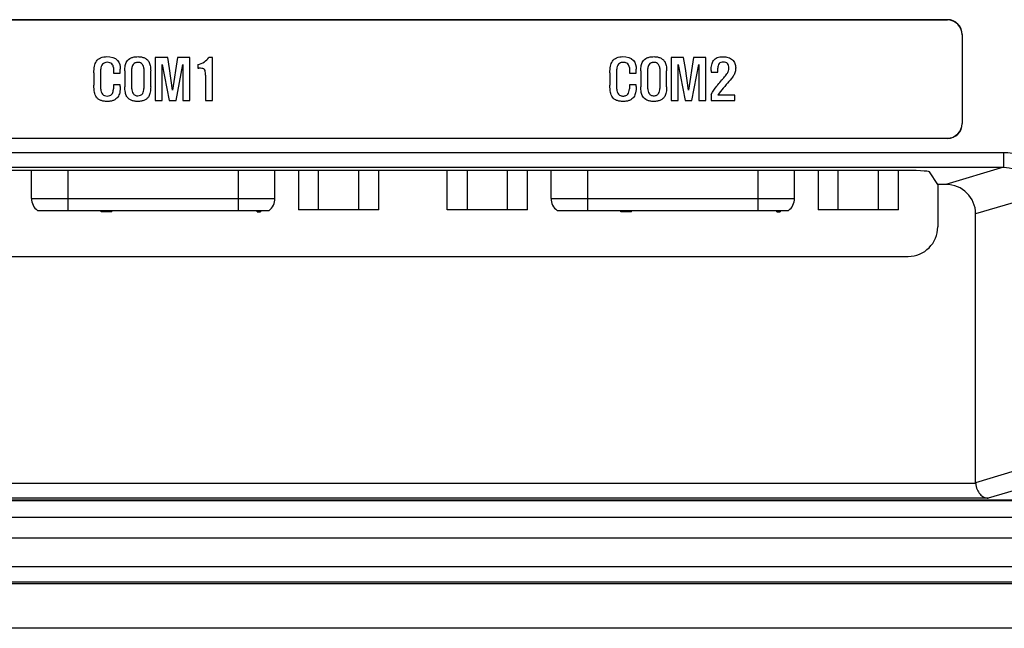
# Model space of a CAD drawing. Header units: millimetres. Extents: x 0 to 1189, y 0 to 841.
# Tile 14 of 22: x 841 to 908, y 373 to 414. Entities that reach past the tile are written whole.
import ezdxf

# ---------------------------------------------------------------- set-up
doc = ezdxf.new("R2010")
doc.units = ezdxf.units.MM
doc.header["$LTSCALE"] = 65.395
for name, color, linetype in [('D_SUB_09P-SHAPE', 7, 'CONTINUOUS'), ('FRONT_CASE-RW07-SHAPE', 7, 'CONTINUOUS'), ('REAR_CASE-RW07-SHAPE', 7, 'CONTINUOUS'), ('SEAL_GASKET_RW07-SHAPE', 7, 'CONTINUOUS')]:
    doc.layers.add(name, color=color, linetype=linetype)

msp = doc.modelspace()

# ---------------------------------------------------------------- linework, layer by layer
at = {"layer": 'D_SUB_09P-SHAPE', "color": 7, "linetype": 'Continuous'}
for p, q in [((842.199, 401.651), (842.199, 403.547)), ((844.649, 403.547), (844.649, 400.851)), ((856.149, 400.851), (856.149, 403.547)), ((858.599, 401.651), (858.599, 403.547)), ((860.186, 403.547), (860.186, 400.901)), ((861.54, 400.901), (861.54, 403.547)), ((864.248, 400.901), (864.248, 403.547)), ((865.602, 400.901), (865.602, 403.547)), ((870.196, 400.901), (870.196, 403.547)), ((871.55, 403.547), (871.55, 400.901)), ((874.258, 400.901), (874.258, 403.547)), ((875.612, 400.901), (875.612, 403.547)), ((877.199, 401.651), (877.199, 403.547)), ((879.649, 403.547), (879.649, 400.851)), ((891.149, 400.851), (891.149, 403.547)), ((893.599, 401.651), (893.599, 403.547)), ((895.186, 403.547), (895.186, 400.901)), ((896.54, 400.901), (896.54, 403.547)), ((899.248, 400.901), (899.248, 403.547)), ((900.602, 400.901), (900.602, 403.547)), ((842.199, 401.651), (858.599, 401.651)), ((877.199, 401.651), (893.599, 401.651)), ((842.599, 400.851), (858.199, 400.851)), ((846.899, 400.751), (846.899, 400.851)), ((847.611, 400.751), (846.899, 400.751)), ((846.938, 400.751), (846.938, 400.851)), ((846.998, 400.751), (846.998, 400.851)), ((847.097, 400.751), (847.097, 400.851)), ((847.196, 400.751), (847.196, 400.851)), ((847.295, 400.751), (847.295, 400.851)), ((847.394, 400.751), (847.394, 400.851)), ((847.493, 400.751), (847.493, 400.851)), ((847.552, 400.751), (847.552, 400.851)), ((847.592, 400.751), (847.592, 400.851)), ((847.611, 400.751), (847.611, 400.851)), ((857.399, 400.751), (857.399, 400.851)), ((857.399, 400.751), (857.636, 400.751)), ((857.518, 400.751), (857.518, 400.851)), ((857.636, 400.851), (857.636, 400.751)), ((865.602, 400.901), (860.186, 400.901)), ((875.612, 400.901), (870.196, 400.901)), ((877.599, 400.851), (893.199, 400.851)), ((881.899, 400.751), (881.899, 400.851)), ((882.611, 400.751), (881.899, 400.751)), ((881.938, 400.751), (881.938, 400.851)), ((881.998, 400.751), (881.998, 400.851)), ((882.097, 400.751), (882.097, 400.851)), ((882.196, 400.751), (882.196, 400.851)), ((882.295, 400.751), (882.295, 400.851)), ((882.394, 400.751), (882.394, 400.851)), ((882.493, 400.751), (882.493, 400.851)), ((882.552, 400.751), (882.552, 400.851)), ((882.592, 400.751), (882.592, 400.851)), ((882.611, 400.751), (882.611, 400.851)), ((892.399, 400.751), (892.399, 400.851)), ((892.399, 400.751), (892.636, 400.751)), ((892.518, 400.751), (892.518, 400.851)), ((892.636, 400.851), (892.636, 400.751)), ((900.602, 400.901), (895.186, 400.901))]:
    msp.add_line(p, q, dxfattribs=at)
for centre, start, end in [((843.199, 401.651), 180, 233.1301), ((857.599, 401.651), 306.8699, 0), ((878.199, 401.651), 180, 233.1301), ((892.599, 401.651), 306.8699, 0)]:
    msp.add_arc(centre, 1, start, end, dxfattribs=at)
at = {"layer": 'FRONT_CASE-RW07-SHAPE', "color": 7, "linetype": 'Continuous'}
for p, q in [((910.324, 381.288), (825.207, 381.288)), ((939.299, 375.802), (808.399, 375.802)), ((939.299, 375.705), (808.399, 375.705)), ((939.299, 372.701), (808.399, 372.701))]:
    msp.add_line(p, q, dxfattribs=at)
at = {"layer": 'REAR_CASE-RW07-SHAPE', "color": 7, "linetype": 'Continuous'}
for p, q in [((831.895, 413.701), (903.903, 413.701)), ((903.885, 413.683), (831.913, 413.683)), ((903.885, 413.683), (903.903, 413.701)), ((904.881, 412.687), (904.899, 412.704)), ((904.881, 412.687), (904.881, 406.714)), ((904.899, 412.704), (904.899, 406.697)), ((850.54, 411.151), (850.54, 408.25)), ((851.373, 411.151), (850.54, 411.151)), ((851.003, 408.25), (851.003, 410.678)), ((851.003, 410.678), (851.476, 408.25)), ((851.501, 410.413), (851.373, 411.151)), ((852.043, 411.151), (851.701, 408.958)), ((851.935, 408.25), (852.395, 410.678)), ((852.863, 411.151), (852.043, 411.151)), ((852.395, 410.678), (852.395, 408.25)), ((852.863, 408.25), (852.863, 411.151)), ((853.416, 410.687), (853.416, 410.429)), ((854.389, 411.151), (854.15, 411.151)), ((854.389, 408.25), (854.389, 411.151)), ((886.126, 411.151), (885.294, 411.151)), ((885.294, 411.151), (885.294, 408.25)), ((885.761, 408.25), (885.761, 410.678)), ((885.761, 410.678), (886.229, 408.25)), ((886.252, 410.413), (886.126, 411.151)), ((886.795, 411.151), (886.458, 408.958)), ((886.688, 408.25), (887.149, 410.678)), ((887.617, 411.151), (886.795, 411.151)), ((887.149, 410.678), (887.149, 408.25)), ((887.617, 408.25), (887.617, 411.151)), ((846.408, 410.126), (846.408, 409.28)), ((846.872, 409.02), (846.872, 410.364)), ((847.716, 410.475), (847.716, 410.105)), ((847.716, 410.105), (848.183, 410.105)), ((848.183, 410.105), (848.183, 410.376)), ((848.491, 410.254), (848.491, 409.186)), ((848.956, 409.051), (848.956, 410.404)), ((849.766, 410.404), (849.766, 409.064)), ((850.228, 409.186), (850.228, 410.254)), ((851.701, 408.958), (851.501, 410.413)), ((853.416, 410.429), (853.483, 410.429)), ((853.916, 409.97), (853.916, 408.25)), ((881.163, 410.126), (881.163, 409.28)), ((881.631, 409.02), (881.631, 410.364)), ((882.472, 410.475), (882.472, 410.105)), ((882.472, 410.105), (882.938, 410.105)), ((882.938, 410.105), (882.938, 410.376)), ((883.245, 410.254), (883.245, 409.186)), ((883.708, 409.051), (883.708, 410.404)), ((884.523, 410.404), (884.523, 409.064)), ((884.983, 409.186), (884.983, 410.254)), ((886.458, 408.958), (886.252, 410.413)), ((887.978, 410.274), (887.978, 410.165)), ((887.978, 410.165), (888.436, 410.165)), ((888.436, 410.165), (888.436, 410.44)), ((847.716, 409.314), (847.716, 409.046)), ((848.183, 409.314), (847.716, 409.314)), ((848.183, 409.196), (848.183, 409.314)), ((882.938, 409.314), (882.472, 409.314)), ((882.472, 409.314), (882.472, 409.046)), ((882.938, 409.196), (882.938, 409.314)), ((887.978, 408.666), (887.978, 408.25)), ((889.573, 408.625), (888.439, 408.625)), ((889.573, 408.25), (889.573, 408.625)), ((850.54, 408.25), (851.003, 408.25)), ((851.476, 408.25), (851.935, 408.25)), ((852.395, 408.25), (852.863, 408.25)), ((853.916, 408.25), (854.389, 408.25)), ((885.294, 408.25), (885.761, 408.25)), ((886.229, 408.25), (886.688, 408.25)), ((887.149, 408.25), (887.617, 408.25)), ((887.978, 408.25), (889.573, 408.25)), ((904.881, 406.714), (904.899, 406.697)), ((903.903, 405.701), (831.895, 405.701)), ((831.913, 405.718), (903.885, 405.718)), ((903.885, 405.718), (903.903, 405.701)), ((793.187, 404.758), (907.675, 404.758)), ((907.675, 404.758), (907.675, 403.76)), ((793.187, 403.76), (907.675, 403.76)), ((900.687, 403.547), (835.111, 403.547)), ((903.246, 402.604), (902.685, 403.446)), ((907.675, 403.76), (903.786, 402.604)), ((903.786, 402.604), (903.246, 402.604)), ((903.246, 402.604), (903.246, 399.752)), ((909.709, 401.782), (905.799, 400.619)), ((905.799, 382.51), (905.799, 400.619)), ((834.55, 397.753), (901.248, 397.753)), ((909.207, 383.524), (905.799, 382.51)), ((905.8, 382.467), (829.998, 382.467)), ((910.192, 382.525), (906.638, 381.469)), ((906.638, 381.469), (829.16, 381.469)), ((910.612, 381.324), (824.918, 381.324))]:
    msp.add_line(p, q, dxfattribs=at)
for centre, major_axis, ratio, start_param, end_param in [((903.878, 412.679), (0.712, 0.712), 0.992433, -0.7816, 0.7816), ((903.895, 412.697), (0.712, 0.712), 0.992433, -0.7816, 0.7816), ((903.878, 406.722), (0.712, -0.712), 0.992433, -0.7816, 0.7816), ((903.895, 406.704), (0.712, -0.712), 0.992433, -0.7816, 0.7816), ((900.687, 403.443), (2, 0), 0.052408, 0.034907, 1.570796), ((903.768, 400.601), (1.949, 0.579), 0.983499, -0.284391, 1.277317), ((901.245, 399.754), (1.416, -1.416), 0.998783, -0.784789, 0.784789), ((906.814, 382.52), (0.975, 0.29), 0.983499, 2.857201, 2.900473)]:
    msp.add_ellipse(centre, major_axis=major_axis, ratio=ratio, start_param=start_param, end_param=end_param, dxfattribs=at)
for points, knots in [([(846.408, 410.126), (846.408, 410.278), (846.424, 410.546), (846.552, 410.924), (846.866, 411.178), (847.14, 411.21), (847.284, 411.21)], [0, 0, 0, 0, 0.285648, 0.501398, 0.729475, 1, 1, 1, 1]), ([(847.284, 411.21), (847.536, 411.21), (848.069, 411.091), (848.183, 410.58), (848.183, 410.376)], [0, 0, 0, 0, 0.553728, 1, 1, 1, 1]), ([(848.491, 410.254), (848.489, 410.374), (848.502, 410.589), (848.61, 410.919), (848.848, 411.122), (849.121, 411.198), (849.359, 411.216), (849.596, 411.199), (849.807, 411.137), (849.979, 411.03), (850.127, 410.858), (850.214, 410.588), (850.228, 410.373), (850.228, 410.254)], [0, 0, 0, 0, 0.121256, 0.215919, 0.343454, 0.416042, 0.499981, 0.582604, 0.654488, 0.719876, 0.784124, 0.879205, 1, 1, 1, 1]), ([(881.163, 410.126), (881.163, 410.278), (881.179, 410.545), (881.305, 410.925), (881.62, 411.178), (881.894, 411.21), (882.038, 411.21)], [0, 0, 0, 0, 0.285594, 0.501037, 0.729272, 1, 1, 1, 1]), ([(882.038, 411.21), (882.29, 411.21), (882.822, 411.09), (882.938, 410.58), (882.938, 410.376)], [0, 0, 0, 0, 0.553261, 1, 1, 1, 1]), ([(883.245, 410.254), (883.245, 410.374), (883.258, 410.588), (883.363, 410.919), (883.602, 411.123), (883.876, 411.198), (884.114, 411.216), (884.351, 411.199), (884.561, 411.137), (884.732, 411.03), (884.881, 410.858), (884.968, 410.588), (884.983, 410.373), (884.983, 410.254)], [0, 0, 0, 0, 0.121291, 0.215801, 0.343159, 0.416154, 0.500821, 0.582713, 0.654354, 0.719747, 0.784027, 0.879186, 1, 1, 1, 1]), ([(887.978, 410.274), (887.978, 410.407), (887.998, 410.643), (888.12, 410.973), (888.349, 411.142), (888.574, 411.201), (888.766, 411.214), (888.956, 411.202), (889.183, 411.153), (889.419, 411.019), (889.571, 410.804), (889.627, 410.609), (889.635, 410.504), (889.635, 410.449)], [0, 0, 0, 0, 0.147275, 0.261911, 0.379367, 0.445021, 0.519503, 0.591407, 0.656924, 0.775891, 0.883375, 0.93946, 1, 1, 1, 1]), ([(847.301, 410.828), (847.189, 410.828), (846.934, 410.743), (846.872, 410.485), (846.872, 410.364)], [0, 0, 0, 0, 0.482451, 1, 1, 1, 1]), ([(847.716, 410.475), (847.716, 410.563), (847.641, 410.78), (847.414, 410.828), (847.301, 410.828)], [0, 0, 0, 0, 0.436406, 1, 1, 1, 1]), ([(849.766, 410.404), (849.766, 410.458), (849.753, 410.562), (849.672, 410.701), (849.564, 410.787), (849.452, 410.819), (849.36, 410.826), (849.267, 410.818), (849.153, 410.784), (849.005, 410.664), (848.956, 410.502), (848.956, 410.404)], [0, 0, 0, 0, 0.123313, 0.236592, 0.364057, 0.42975, 0.501534, 0.575973, 0.644003, 0.774391, 1, 1, 1, 1]), ([(853.416, 410.687), (853.566, 410.717), (853.85, 410.827), (854.065, 411.039), (854.15, 411.151)], [0, 0, 0, 0, 0.52161, 1, 1, 1, 1]), ([(882.472, 410.475), (882.472, 410.563), (882.418, 410.714), (882.263, 410.799), (882.152, 410.824), (882.057, 410.83), (881.963, 410.823), (881.85, 410.794), (881.675, 410.676), (881.631, 410.484), (881.631, 410.364)], [0, 0, 0, 0, 0.200435, 0.321162, 0.387899, 0.461957, 0.536339, 0.603515, 0.726601, 1, 1, 1, 1]), ([(884.523, 410.404), (884.523, 410.505), (884.472, 410.67), (884.32, 410.787), (884.208, 410.819), (884.116, 410.826), (884.022, 410.818), (883.907, 410.784), (883.758, 410.664), (883.708, 410.502), (883.708, 410.404)], [0, 0, 0, 0, 0.232851, 0.360938, 0.427083, 0.499145, 0.574319, 0.642812, 0.773871, 1, 1, 1, 1]), ([(888.793, 410.843), (888.693, 410.843), (888.455, 410.781), (888.436, 410.543), (888.436, 410.44)], [0, 0, 0, 0, 0.492621, 1, 1, 1, 1]), ([(889.045, 410.058), (889.085, 410.119), (889.151, 410.238), (889.186, 410.435), (889.17, 410.607), (889.104, 410.756), (888.962, 410.834), (888.854, 410.843), (888.793, 410.843)], [0, 0, 0, 0, 0.208264, 0.38284, 0.561053, 0.695422, 0.826527, 1, 1, 1, 1]), ([(853.733, 410.413), (853.717, 410.416), (853.634, 410.428), (853.55, 410.429), (853.483, 410.429)], [0, 0, 0, 0, 0.191765, 1, 1, 1, 1]), ([(853.908, 410.203), (853.902, 410.253), (853.886, 410.362), (853.78, 410.401), (853.733, 410.413)], [0, 0, 0, 0, 0.50344, 1, 1, 1, 1]), ([(853.916, 409.97), (853.916, 409.997), (853.915, 410.075), (853.913, 410.152), (853.908, 410.203)], [0, 0, 0, 0, 0.342422, 1, 1, 1, 1]), ([(888.711, 409.642), (888.751, 409.686), (888.867, 409.82), (888.981, 409.957), (889.045, 410.058)], [0, 0, 0, 0, 0.331122, 1, 1, 1, 1]), ([(889.492, 409.931), (889.473, 409.9), (889.352, 409.722), (889.21, 409.559), (889.092, 409.426)], [0, 0, 0, 0, 0.171026, 1, 1, 1, 1]), ([(889.635, 410.449), (889.635, 410.359), (889.612, 410.177), (889.539, 410.008), (889.492, 409.931)], [0, 0, 0, 0, 0.500706, 1, 1, 1, 1]), ([(848.183, 409.196), (848.183, 409.058), (848.166, 408.812), (848.033, 408.462), (847.787, 408.269), (847.529, 408.203), (847.303, 408.187), (847.075, 408.202), (846.868, 408.255), (846.698, 408.348), (846.531, 408.52), (846.422, 408.847), (846.408, 409.121), (846.408, 409.28)], [0, 0, 0, 0, 0.130791, 0.232251, 0.34534, 0.409508, 0.483021, 0.55938, 0.625313, 0.684102, 0.740201, 0.84897, 1, 1, 1, 1]), ([(882.938, 409.196), (882.938, 409.058), (882.92, 408.812), (882.787, 408.462), (882.541, 408.269), (882.283, 408.203), (882.057, 408.187), (881.828, 408.203), (881.564, 408.267), (881.302, 408.459), (881.178, 408.847), (881.163, 409.121), (881.163, 409.28)], [0, 0, 0, 0, 0.130958, 0.232576, 0.345911, 0.410107, 0.483573, 0.560351, 0.626603, 0.740104, 0.848834, 1, 1, 1, 1]), ([(888.362, 409.221), (888.385, 409.25), (888.498, 409.392), (888.616, 409.532), (888.711, 409.642)], [0, 0, 0, 0, 0.199933, 1, 1, 1, 1]), ([(889.092, 409.426), (889.061, 409.392), (888.96, 409.278), (888.861, 409.163), (888.793, 409.081)], [0, 0, 0, 0, 0.299344, 1, 1, 1, 1]), ([(846.872, 409.02), (846.872, 408.957), (846.89, 408.835), (846.976, 408.675), (847.124, 408.573), (847.3, 408.546), (847.475, 408.572), (847.572, 408.64), (847.609, 408.68)], [0, 0, 0, 0, 0.181746, 0.345922, 0.504791, 0.675642, 0.845141, 1, 1, 1, 1]), ([(847.609, 408.68), (847.667, 408.751), (847.71, 408.882), (847.716, 409.009), (847.716, 409.046)], [0, 0, 0, 0, 0.712489, 1, 1, 1, 1]), ([(850.228, 409.186), (850.226, 409.06), (850.213, 408.835), (850.128, 408.553), (849.98, 408.376), (849.809, 408.267), (849.597, 408.205), (849.359, 408.188), (849.121, 408.205), (848.908, 408.267), (848.735, 408.375), (848.589, 408.553), (848.506, 408.835), (848.491, 409.059), (848.491, 409.186)], [0, 0, 0, 0, 0.124862, 0.220894, 0.284079, 0.347937, 0.418211, 0.499431, 0.581397, 0.652307, 0.716367, 0.779218, 0.87429, 1, 1, 1, 1]), ([(848.956, 409.051), (848.956, 408.994), (848.968, 408.883), (849.038, 408.725), (849.17, 408.596), (849.299, 408.572), (849.362, 408.572)], [0, 0, 0, 0, 0.245235, 0.470387, 0.730644, 1, 1, 1, 1]), ([(849.362, 408.572), (849.484, 408.572), (849.741, 408.696), (849.766, 408.952), (849.766, 409.064)], [0, 0, 0, 0, 0.521644, 1, 1, 1, 1]), ([(881.631, 409.02), (881.631, 408.902), (881.677, 408.71), (881.852, 408.591), (881.965, 408.56), (882.057, 408.553), (882.147, 408.56), (882.256, 408.59), (882.376, 408.675), (882.458, 408.846), (882.472, 408.976), (882.472, 409.046)], [0, 0, 0, 0, 0.248423, 0.365087, 0.426253, 0.492588, 0.557234, 0.616324, 0.728033, 0.852832, 1, 1, 1, 1]), ([(884.983, 409.186), (884.982, 409.06), (884.968, 408.835), (884.882, 408.553), (884.735, 408.376), (884.564, 408.267), (884.352, 408.205), (884.115, 408.188), (883.876, 408.206), (883.601, 408.282), (883.361, 408.49), (883.258, 408.834), (883.245, 409.059), (883.245, 409.186)], [0, 0, 0, 0, 0.125014, 0.221291, 0.28444, 0.348353, 0.418565, 0.499326, 0.582102, 0.653495, 0.778853, 0.874178, 1, 1, 1, 1]), ([(883.708, 409.051), (883.708, 408.994), (883.722, 408.883), (883.792, 408.725), (883.899, 408.619), (884.019, 408.578), (884.118, 408.569), (884.22, 408.578), (884.342, 408.618), (884.452, 408.723), (884.512, 408.889), (884.523, 409.003), (884.523, 409.064)], [0, 0, 0, 0, 0.12056, 0.231391, 0.358429, 0.42287, 0.493832, 0.568068, 0.634756, 0.762236, 0.870244, 1, 1, 1, 1]), ([(907.675, 404.758), (908.065, 404.758), (908.854, 404.607), (909.858, 403.951), (910.535, 402.96), (910.693, 402.172), (910.693, 401.782)], [0, 0, 0, 0, 0.250062, 0.500065, 0.750023, 1, 1, 1, 1]), ([(907.675, 403.76), (907.936, 403.761), (908.464, 403.665), (909.143, 403.234), (909.604, 402.573), (909.71, 402.043), (909.709, 401.782)], [0, 0, 0, 0, 0.249695, 0.499621, 0.749766, 1, 1, 1, 1]), ([(905.8, 382.467), (905.806, 382.325), (905.866, 382.057), (906.071, 381.735), (906.338, 381.531), (906.541, 381.475), (906.638, 381.469)], [0, 0, 0, 0, 0.301777, 0.566938, 0.794845, 1, 1, 1, 1])]:
    msp.add_open_spline(points, degree=3, knots=knots, dxfattribs=at)
for points in [[(887.978, 408.666), (888.095, 408.858), (888.224, 409.044), (888.362, 409.221)], [(888.793, 409.081), (888.67, 408.932), (888.551, 408.781), (888.439, 408.625)]]:
    msp.add_open_spline(points, degree=3, dxfattribs=at)
at = {"layer": 'SEAL_GASKET_RW07-SHAPE', "color": 7, "linetype": 'Continuous'}
for p, q in [((808.399, 380.19), (939.299, 380.19)), ((808.399, 378.79), (939.299, 378.79)), ((808.399, 376.863), (939.299, 376.863))]:
    msp.add_line(p, q, dxfattribs=at)

doc.saveas('drawing.dxf')
